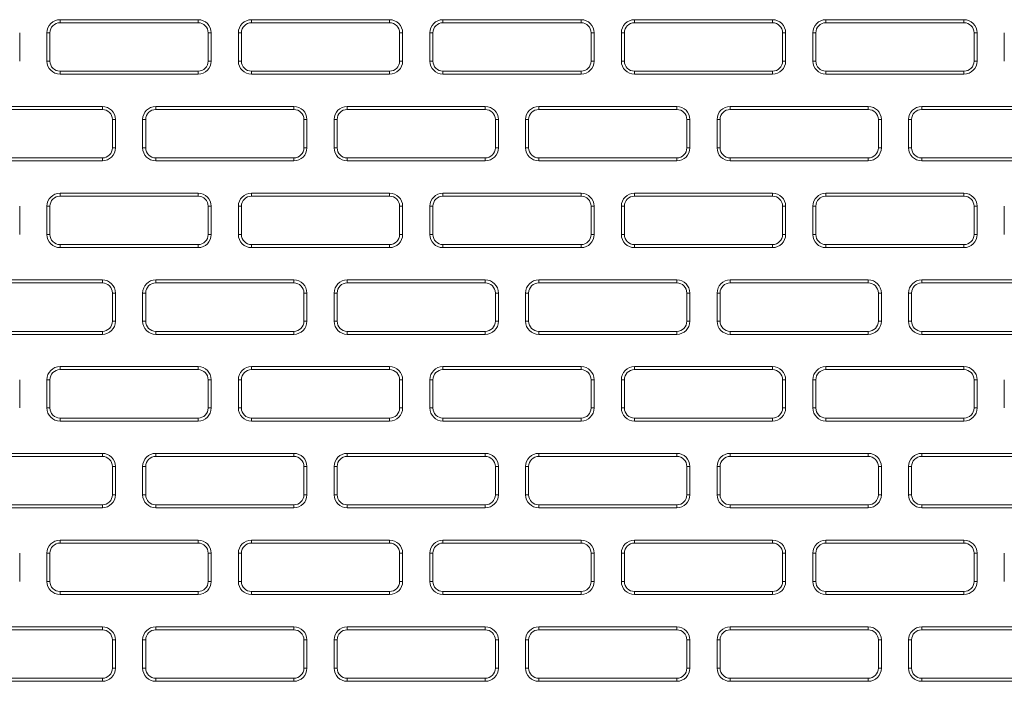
# Model space of a CAD drawing. Header units: millimetres. Extents: x 11 to 1665, y 44 to 957.
# Tile 25 of 69: x 249 to 297, y 838 to 871. Entities that reach past the tile are written whole.
import ezdxf

# ---------------------------------------------------------------- set-up
doc = ezdxf.new("R2010")
doc.units = ezdxf.units.MM
doc.header["$MEASUREMENT"] = 0
doc.layers.get('0').update_dxf_attribs({"lineweight": 25})

msp = doc.modelspace()

# ---------------------------------------------------------------- linework, layer by layer
at = {"color": 0, "linetype": 'Continuous', "lineweight": 0, "extrusion": (0, 1, -2.22045e-16)}
for p, q in [((257.461, 870.662), (250.611, 870.662)), ((250.611, 870.512), (250.611, 870.662)), ((257.461, 870.512), (250.611, 870.512)), ((257.461, 870.512), (257.461, 870.662)), ((266.961, 870.662), (260.111, 870.662)), ((260.111, 870.512), (260.111, 870.662)), ((266.961, 870.512), (260.111, 870.512)), ((266.961, 870.512), (266.961, 870.662)), ((276.461, 870.662), (269.611, 870.662)), ((269.611, 870.512), (269.611, 870.662)), ((276.461, 870.512), (269.611, 870.512)), ((276.461, 870.512), (276.461, 870.662)), ((285.961, 870.662), (279.111, 870.662)), ((279.111, 870.512), (279.111, 870.662)), ((285.961, 870.512), (279.111, 870.512)), ((285.961, 870.512), (285.961, 870.662)), ((295.461, 870.662), (288.611, 870.662)), ((288.611, 870.512), (288.611, 870.662)), ((295.461, 870.512), (288.611, 870.512)), ((295.461, 870.512), (295.461, 870.662)), ((248.611, 868.612), (248.611, 870.012)), ((249.961, 870.012), (249.961, 868.612)), ((250.111, 870.012), (249.961, 870.012)), ((250.111, 870.012), (250.111, 868.612)), ((257.961, 868.612), (257.961, 870.012)), ((257.961, 870.012), (258.111, 870.012)), ((258.111, 868.612), (258.111, 870.012)), ((259.461, 870.012), (259.461, 868.612)), ((259.611, 870.012), (259.461, 870.012)), ((259.611, 870.012), (259.611, 868.612)), ((267.461, 868.612), (267.461, 870.012)), ((267.461, 870.012), (267.611, 870.012)), ((267.611, 868.612), (267.611, 870.012)), ((268.961, 870.012), (268.961, 868.612)), ((269.111, 870.012), (268.961, 870.012)), ((269.111, 870.012), (269.111, 868.612)), ((276.961, 870.012), (277.111, 870.012)), ((276.961, 868.612), (276.961, 870.012)), ((277.111, 868.612), (277.111, 870.012)), ((278.461, 870.012), (278.461, 868.612)), ((278.611, 870.012), (278.461, 870.012)), ((278.611, 870.012), (278.611, 868.612)), ((286.461, 870.012), (286.611, 870.012)), ((286.461, 868.612), (286.461, 870.012)), ((286.611, 868.612), (286.611, 870.012)), ((287.961, 870.012), (287.961, 868.612)), ((288.111, 870.012), (287.961, 870.012)), ((288.111, 870.012), (288.111, 868.612)), ((295.961, 870.012), (296.111, 870.012)), ((295.961, 868.612), (295.961, 870.012)), ((296.111, 868.612), (296.111, 870.012)), ((297.461, 870.012), (297.461, 868.612)), ((250.111, 868.612), (249.961, 868.612)), ((257.961, 868.612), (258.111, 868.612)), ((259.611, 868.612), (259.461, 868.612)), ((267.461, 868.612), (267.611, 868.612)), ((269.111, 868.612), (268.961, 868.612)), ((276.961, 868.612), (277.111, 868.612)), ((278.611, 868.612), (278.461, 868.612)), ((286.461, 868.612), (286.611, 868.612)), ((288.111, 868.612), (287.961, 868.612)), ((295.961, 868.612), (296.111, 868.612)), ((250.611, 868.112), (257.461, 868.112)), ((250.611, 868.112), (250.611, 867.962)), ((257.461, 868.112), (257.461, 867.962)), ((260.111, 868.112), (266.961, 868.112)), ((260.111, 868.112), (260.111, 867.962)), ((266.961, 868.112), (266.961, 867.962)), ((269.611, 868.112), (276.461, 868.112)), ((269.611, 868.112), (269.611, 867.962)), ((276.461, 868.112), (276.461, 867.962)), ((279.111, 868.112), (285.961, 868.112)), ((279.111, 868.112), (279.111, 867.962)), ((285.961, 868.112), (285.961, 867.962)), ((288.611, 868.112), (295.461, 868.112)), ((288.611, 868.112), (288.611, 867.962)), ((295.461, 868.112), (295.461, 867.962)), ((250.611, 867.962), (257.461, 867.962)), ((260.111, 867.962), (266.961, 867.962)), ((269.611, 867.962), (276.461, 867.962)), ((279.111, 867.962), (285.961, 867.962)), ((288.611, 867.962), (295.461, 867.962)), ((252.711, 866.362), (245.861, 866.362)), ((252.711, 866.212), (245.861, 866.212)), ((252.711, 866.212), (252.711, 866.362)), ((262.211, 866.362), (255.361, 866.362)), ((255.361, 866.212), (255.361, 866.362)), ((262.211, 866.212), (255.361, 866.212)), ((262.211, 866.212), (262.211, 866.362)), ((271.711, 866.362), (264.861, 866.362)), ((264.861, 866.212), (264.861, 866.362)), ((271.711, 866.212), (264.861, 866.212)), ((271.711, 866.212), (271.711, 866.362)), ((281.211, 866.362), (274.361, 866.362)), ((274.361, 866.212), (274.361, 866.362)), ((281.211, 866.212), (274.361, 866.212)), ((281.211, 866.212), (281.211, 866.362)), ((290.711, 866.362), (283.861, 866.362)), ((283.861, 866.212), (283.861, 866.362)), ((290.711, 866.212), (283.861, 866.212)), ((290.711, 866.212), (290.711, 866.362)), ((300.211, 866.362), (293.361, 866.362)), ((293.361, 866.212), (293.361, 866.362)), ((300.211, 866.212), (293.361, 866.212)), ((253.211, 865.712), (253.361, 865.712)), ((253.211, 864.312), (253.211, 865.712)), ((253.361, 864.312), (253.361, 865.712)), ((254.711, 865.712), (254.711, 864.312)), ((254.861, 865.712), (254.711, 865.712)), ((254.861, 865.712), (254.861, 864.312)), ((262.711, 864.312), (262.711, 865.712)), ((262.711, 865.712), (262.861, 865.712)), ((262.861, 864.312), (262.861, 865.712)), ((264.211, 865.712), (264.211, 864.312)), ((264.361, 865.712), (264.211, 865.712)), ((264.361, 865.712), (264.361, 864.312)), ((272.211, 864.312), (272.211, 865.712)), ((272.211, 865.712), (272.361, 865.712)), ((272.361, 864.312), (272.361, 865.712)), ((273.711, 865.712), (273.711, 864.312)), ((273.861, 865.712), (273.711, 865.712)), ((273.861, 865.712), (273.861, 864.312)), ((281.711, 865.712), (281.861, 865.712)), ((281.711, 864.312), (281.711, 865.712)), ((281.861, 864.312), (281.861, 865.712)), ((283.211, 865.712), (283.211, 864.312)), ((283.361, 865.712), (283.211, 865.712)), ((283.361, 865.712), (283.361, 864.312)), ((291.211, 865.712), (291.361, 865.712)), ((291.211, 864.312), (291.211, 865.712)), ((291.361, 864.312), (291.361, 865.712)), ((292.711, 865.712), (292.711, 864.312)), ((292.861, 865.712), (292.711, 865.712)), ((292.861, 865.712), (292.861, 864.312)), ((253.211, 864.312), (253.361, 864.312)), ((254.861, 864.312), (254.711, 864.312)), ((262.711, 864.312), (262.861, 864.312)), ((264.361, 864.312), (264.211, 864.312)), ((272.211, 864.312), (272.361, 864.312)), ((273.861, 864.312), (273.711, 864.312)), ((281.711, 864.312), (281.861, 864.312)), ((283.361, 864.312), (283.211, 864.312)), ((291.211, 864.312), (291.361, 864.312)), ((292.861, 864.312), (292.711, 864.312)), ((245.861, 863.812), (252.711, 863.812)), ((252.711, 863.812), (252.711, 863.662)), ((255.361, 863.812), (262.211, 863.812)), ((255.361, 863.812), (255.361, 863.662)), ((262.211, 863.812), (262.211, 863.662)), ((264.861, 863.812), (271.711, 863.812)), ((264.861, 863.812), (264.861, 863.662)), ((271.711, 863.812), (271.711, 863.662)), ((274.361, 863.812), (281.211, 863.812)), ((274.361, 863.812), (274.361, 863.662)), ((281.211, 863.812), (281.211, 863.662)), ((283.861, 863.812), (290.711, 863.812)), ((283.861, 863.812), (283.861, 863.662)), ((290.711, 863.812), (290.711, 863.662)), ((293.361, 863.812), (300.211, 863.812)), ((293.361, 863.812), (293.361, 863.662)), ((245.861, 863.662), (252.711, 863.662)), ((255.361, 863.662), (262.211, 863.662)), ((264.861, 863.662), (271.711, 863.662)), ((274.361, 863.662), (281.211, 863.662)), ((283.861, 863.662), (290.711, 863.662)), ((293.361, 863.662), (300.211, 863.662)), ((257.461, 862.062), (250.611, 862.062)), ((250.611, 861.912), (250.611, 862.062)), ((257.461, 861.912), (250.611, 861.912)), ((257.461, 861.912), (257.461, 862.062)), ((266.961, 862.062), (260.111, 862.062)), ((260.111, 861.912), (260.111, 862.062)), ((266.961, 861.912), (260.111, 861.912)), ((266.961, 861.912), (266.961, 862.062)), ((276.461, 862.062), (269.611, 862.062)), ((269.611, 861.912), (269.611, 862.062)), ((276.461, 861.912), (269.611, 861.912)), ((276.461, 861.912), (276.461, 862.062)), ((285.961, 862.062), (279.111, 862.062)), ((279.111, 861.912), (279.111, 862.062)), ((285.961, 861.912), (279.111, 861.912)), ((285.961, 861.912), (285.961, 862.062)), ((295.461, 862.062), (288.611, 862.062)), ((288.611, 861.912), (288.611, 862.062)), ((295.461, 861.912), (288.611, 861.912)), ((295.461, 861.912), (295.461, 862.062)), ((248.611, 860.012), (248.611, 861.412)), ((249.961, 861.412), (249.961, 860.012)), ((250.111, 861.412), (249.961, 861.412)), ((250.111, 861.412), (250.111, 860.012)), ((257.961, 860.012), (257.961, 861.412)), ((257.961, 861.412), (258.111, 861.412)), ((258.111, 860.012), (258.111, 861.412)), ((259.461, 861.412), (259.461, 860.012)), ((259.611, 861.412), (259.461, 861.412)), ((259.611, 861.412), (259.611, 860.012)), ((267.461, 860.012), (267.461, 861.412)), ((267.461, 861.412), (267.611, 861.412)), ((267.611, 860.012), (267.611, 861.412)), ((268.961, 861.412), (268.961, 860.012)), ((269.111, 861.412), (268.961, 861.412)), ((269.111, 861.412), (269.111, 860.012)), ((276.961, 861.412), (277.111, 861.412)), ((276.961, 860.012), (276.961, 861.412)), ((277.111, 860.012), (277.111, 861.412)), ((278.461, 861.412), (278.461, 860.012)), ((278.611, 861.412), (278.461, 861.412)), ((278.611, 861.412), (278.611, 860.012)), ((286.461, 861.412), (286.611, 861.412)), ((286.461, 860.012), (286.461, 861.412)), ((286.611, 860.012), (286.611, 861.412)), ((287.961, 861.412), (287.961, 860.012)), ((288.111, 861.412), (287.961, 861.412)), ((288.111, 861.412), (288.111, 860.012)), ((295.961, 861.412), (296.111, 861.412)), ((295.961, 860.012), (295.961, 861.412)), ((296.111, 860.012), (296.111, 861.412)), ((297.461, 861.412), (297.461, 860.012)), ((250.111, 860.012), (249.961, 860.012)), ((257.961, 860.012), (258.111, 860.012)), ((259.611, 860.012), (259.461, 860.012)), ((267.461, 860.012), (267.611, 860.012)), ((269.111, 860.012), (268.961, 860.012)), ((276.961, 860.012), (277.111, 860.012)), ((278.611, 860.012), (278.461, 860.012)), ((286.461, 860.012), (286.611, 860.012)), ((288.111, 860.012), (287.961, 860.012)), ((295.961, 860.012), (296.111, 860.012)), ((250.611, 859.512), (257.461, 859.512)), ((250.611, 859.512), (250.611, 859.362)), ((250.611, 859.362), (257.461, 859.362)), ((257.461, 859.512), (257.461, 859.362)), ((260.111, 859.512), (266.961, 859.512)), ((260.111, 859.512), (260.111, 859.362)), ((260.111, 859.362), (266.961, 859.362)), ((266.961, 859.512), (266.961, 859.362)), ((269.611, 859.512), (276.461, 859.512)), ((269.611, 859.512), (269.611, 859.362)), ((269.611, 859.362), (276.461, 859.362)), ((276.461, 859.512), (276.461, 859.362)), ((279.111, 859.512), (285.961, 859.512)), ((279.111, 859.512), (279.111, 859.362)), ((279.111, 859.362), (285.961, 859.362)), ((285.961, 859.512), (285.961, 859.362)), ((288.611, 859.512), (295.461, 859.512)), ((288.611, 859.512), (288.611, 859.362)), ((288.611, 859.362), (295.461, 859.362)), ((295.461, 859.512), (295.461, 859.362)), ((252.711, 857.762), (245.861, 857.762)), ((252.711, 857.612), (245.861, 857.612)), ((252.711, 857.612), (252.711, 857.762)), ((262.211, 857.762), (255.361, 857.762)), ((255.361, 857.612), (255.361, 857.762)), ((262.211, 857.612), (255.361, 857.612)), ((262.211, 857.612), (262.211, 857.762)), ((271.711, 857.762), (264.861, 857.762)), ((264.861, 857.612), (264.861, 857.762)), ((271.711, 857.612), (264.861, 857.612)), ((271.711, 857.612), (271.711, 857.762)), ((281.211, 857.762), (274.361, 857.762)), ((274.361, 857.612), (274.361, 857.762)), ((281.211, 857.612), (274.361, 857.612)), ((281.211, 857.612), (281.211, 857.762)), ((290.711, 857.762), (283.861, 857.762)), ((283.861, 857.612), (283.861, 857.762)), ((290.711, 857.612), (283.861, 857.612)), ((290.711, 857.612), (290.711, 857.762)), ((300.211, 857.762), (293.361, 857.762)), ((293.361, 857.612), (293.361, 857.762)), ((300.211, 857.612), (293.361, 857.612)), ((253.211, 857.112), (253.361, 857.112)), ((253.211, 855.712), (253.211, 857.112)), ((253.361, 855.712), (253.361, 857.112)), ((254.711, 857.112), (254.711, 855.712)), ((254.861, 857.112), (254.711, 857.112)), ((254.861, 857.112), (254.861, 855.712)), ((262.711, 855.712), (262.711, 857.112)), ((262.711, 857.112), (262.861, 857.112)), ((262.861, 855.712), (262.861, 857.112)), ((264.211, 857.112), (264.211, 855.712)), ((264.361, 857.112), (264.211, 857.112)), ((264.361, 857.112), (264.361, 855.712)), ((272.211, 855.712), (272.211, 857.112)), ((272.211, 857.112), (272.361, 857.112)), ((272.361, 855.712), (272.361, 857.112)), ((273.711, 857.112), (273.711, 855.712)), ((273.861, 857.112), (273.711, 857.112)), ((273.861, 857.112), (273.861, 855.712)), ((281.711, 857.112), (281.861, 857.112)), ((281.711, 855.712), (281.711, 857.112)), ((281.861, 855.712), (281.861, 857.112)), ((283.211, 857.112), (283.211, 855.712)), ((283.361, 857.112), (283.211, 857.112)), ((283.361, 857.112), (283.361, 855.712)), ((291.211, 857.112), (291.361, 857.112)), ((291.211, 855.712), (291.211, 857.112)), ((291.361, 855.712), (291.361, 857.112)), ((292.711, 857.112), (292.711, 855.712)), ((292.861, 857.112), (292.711, 857.112)), ((292.861, 857.112), (292.861, 855.712)), ((253.211, 855.712), (253.361, 855.712)), ((254.861, 855.712), (254.711, 855.712)), ((262.711, 855.712), (262.861, 855.712)), ((264.361, 855.712), (264.211, 855.712)), ((272.211, 855.712), (272.361, 855.712)), ((273.861, 855.712), (273.711, 855.712)), ((281.711, 855.712), (281.861, 855.712)), ((283.361, 855.712), (283.211, 855.712)), ((291.211, 855.712), (291.361, 855.712)), ((292.861, 855.712), (292.711, 855.712)), ((245.861, 855.212), (252.711, 855.212)), ((245.861, 855.062), (252.711, 855.062)), ((252.711, 855.212), (252.711, 855.062)), ((255.361, 855.212), (262.211, 855.212)), ((255.361, 855.212), (255.361, 855.062)), ((255.361, 855.062), (262.211, 855.062)), ((262.211, 855.212), (262.211, 855.062)), ((264.861, 855.212), (271.711, 855.212)), ((264.861, 855.212), (264.861, 855.062)), ((264.861, 855.062), (271.711, 855.062)), ((271.711, 855.212), (271.711, 855.062)), ((274.361, 855.212), (281.211, 855.212)), ((274.361, 855.212), (274.361, 855.062)), ((274.361, 855.062), (281.211, 855.062)), ((281.211, 855.212), (281.211, 855.062)), ((283.861, 855.212), (290.711, 855.212)), ((283.861, 855.212), (283.861, 855.062)), ((283.861, 855.062), (290.711, 855.062)), ((290.711, 855.212), (290.711, 855.062)), ((293.361, 855.212), (300.211, 855.212)), ((293.361, 855.212), (293.361, 855.062)), ((293.361, 855.062), (300.211, 855.062)), ((257.461, 853.462), (250.611, 853.462)), ((250.611, 853.312), (250.611, 853.462)), ((257.461, 853.312), (257.461, 853.462)), ((266.961, 853.462), (260.111, 853.462)), ((260.111, 853.312), (260.111, 853.462)), ((266.961, 853.312), (266.961, 853.462)), ((276.461, 853.462), (269.611, 853.462)), ((269.611, 853.312), (269.611, 853.462)), ((276.461, 853.312), (276.461, 853.462)), ((285.961, 853.462), (279.111, 853.462)), ((279.111, 853.312), (279.111, 853.462)), ((285.961, 853.312), (285.961, 853.462)), ((295.461, 853.462), (288.611, 853.462)), ((288.611, 853.312), (288.611, 853.462)), ((295.461, 853.312), (295.461, 853.462)), ((257.461, 853.312), (250.611, 853.312)), ((266.961, 853.312), (260.111, 853.312)), ((276.461, 853.312), (269.611, 853.312)), ((285.961, 853.312), (279.111, 853.312)), ((295.461, 853.312), (288.611, 853.312)), ((248.611, 851.412), (248.611, 852.812)), ((249.961, 852.812), (249.961, 851.412)), ((250.111, 852.812), (249.961, 852.812)), ((250.111, 852.812), (250.111, 851.412)), ((257.961, 851.412), (257.961, 852.812)), ((257.961, 852.812), (258.111, 852.812)), ((258.111, 851.412), (258.111, 852.812)), ((259.461, 852.812), (259.461, 851.412)), ((259.611, 852.812), (259.461, 852.812)), ((259.611, 852.812), (259.611, 851.412)), ((267.461, 851.412), (267.461, 852.812)), ((267.461, 852.812), (267.611, 852.812)), ((267.611, 851.412), (267.611, 852.812)), ((268.961, 852.812), (268.961, 851.412)), ((269.111, 852.812), (268.961, 852.812)), ((269.111, 852.812), (269.111, 851.412)), ((276.961, 852.812), (277.111, 852.812)), ((276.961, 851.412), (276.961, 852.812)), ((277.111, 851.412), (277.111, 852.812)), ((278.461, 852.812), (278.461, 851.412)), ((278.611, 852.812), (278.461, 852.812)), ((278.611, 852.812), (278.611, 851.412)), ((286.461, 852.812), (286.611, 852.812)), ((286.461, 851.412), (286.461, 852.812)), ((286.611, 851.412), (286.611, 852.812)), ((287.961, 852.812), (287.961, 851.412)), ((288.111, 852.812), (287.961, 852.812)), ((288.111, 852.812), (288.111, 851.412)), ((295.961, 852.812), (296.111, 852.812)), ((295.961, 851.412), (295.961, 852.812)), ((296.111, 851.412), (296.111, 852.812)), ((297.461, 852.812), (297.461, 851.412)), ((250.111, 851.412), (249.961, 851.412)), ((257.961, 851.412), (258.111, 851.412)), ((259.611, 851.412), (259.461, 851.412)), ((267.461, 851.412), (267.611, 851.412)), ((269.111, 851.412), (268.961, 851.412)), ((276.961, 851.412), (277.111, 851.412)), ((278.611, 851.412), (278.461, 851.412)), ((286.461, 851.412), (286.611, 851.412)), ((288.111, 851.412), (287.961, 851.412)), ((295.961, 851.412), (296.111, 851.412)), ((250.611, 850.912), (257.461, 850.912)), ((250.611, 850.912), (250.611, 850.762)), ((250.611, 850.762), (257.461, 850.762)), ((257.461, 850.912), (257.461, 850.762)), ((260.111, 850.912), (266.961, 850.912)), ((260.111, 850.912), (260.111, 850.762)), ((260.111, 850.762), (266.961, 850.762)), ((266.961, 850.912), (266.961, 850.762)), ((269.611, 850.912), (276.461, 850.912)), ((269.611, 850.912), (269.611, 850.762)), ((269.611, 850.762), (276.461, 850.762)), ((276.461, 850.912), (276.461, 850.762)), ((279.111, 850.912), (285.961, 850.912)), ((279.111, 850.912), (279.111, 850.762)), ((279.111, 850.762), (285.961, 850.762)), ((285.961, 850.912), (285.961, 850.762)), ((288.611, 850.912), (295.461, 850.912)), ((288.611, 850.912), (288.611, 850.762)), ((288.611, 850.762), (295.461, 850.762)), ((295.461, 850.912), (295.461, 850.762)), ((252.711, 849.162), (245.861, 849.162)), ((252.711, 849.012), (252.711, 849.162)), ((262.211, 849.162), (255.361, 849.162)), ((255.361, 849.012), (255.361, 849.162)), ((262.211, 849.012), (262.211, 849.162)), ((271.711, 849.162), (264.861, 849.162)), ((264.861, 849.012), (264.861, 849.162)), ((271.711, 849.012), (271.711, 849.162)), ((281.211, 849.162), (274.361, 849.162)), ((274.361, 849.012), (274.361, 849.162)), ((281.211, 849.012), (281.211, 849.162)), ((290.711, 849.162), (283.861, 849.162)), ((283.861, 849.012), (283.861, 849.162)), ((290.711, 849.012), (290.711, 849.162)), ((300.211, 849.162), (293.361, 849.162)), ((293.361, 849.012), (293.361, 849.162)), ((252.711, 849.012), (245.861, 849.012)), ((262.211, 849.012), (255.361, 849.012)), ((271.711, 849.012), (264.861, 849.012)), ((281.211, 849.012), (274.361, 849.012)), ((290.711, 849.012), (283.861, 849.012)), ((300.211, 849.012), (293.361, 849.012)), ((253.211, 848.512), (253.361, 848.512)), ((253.211, 847.112), (253.211, 848.512)), ((253.361, 847.112), (253.361, 848.512)), ((254.711, 848.512), (254.711, 847.112)), ((254.861, 848.512), (254.711, 848.512)), ((254.861, 848.512), (254.861, 847.112)), ((262.711, 847.112), (262.711, 848.512)), ((262.711, 848.512), (262.861, 848.512)), ((262.861, 847.112), (262.861, 848.512)), ((264.211, 848.512), (264.211, 847.112)), ((264.361, 848.512), (264.211, 848.512)), ((264.361, 848.512), (264.361, 847.112)), ((272.211, 847.112), (272.211, 848.512)), ((272.211, 848.512), (272.361, 848.512)), ((272.361, 847.112), (272.361, 848.512)), ((273.711, 848.512), (273.711, 847.112)), ((273.861, 848.512), (273.711, 848.512)), ((273.861, 848.512), (273.861, 847.112)), ((281.711, 848.512), (281.861, 848.512)), ((281.711, 847.112), (281.711, 848.512)), ((281.861, 847.112), (281.861, 848.512)), ((283.211, 848.512), (283.211, 847.112)), ((283.361, 848.512), (283.211, 848.512)), ((283.361, 848.512), (283.361, 847.112)), ((291.211, 848.512), (291.361, 848.512)), ((291.211, 847.112), (291.211, 848.512)), ((291.361, 847.112), (291.361, 848.512)), ((292.711, 848.512), (292.711, 847.112)), ((292.861, 848.512), (292.711, 848.512)), ((292.861, 848.512), (292.861, 847.112)), ((253.211, 847.112), (253.361, 847.112)), ((254.861, 847.112), (254.711, 847.112)), ((262.711, 847.112), (262.861, 847.112)), ((264.361, 847.112), (264.211, 847.112)), ((272.211, 847.112), (272.361, 847.112)), ((273.861, 847.112), (273.711, 847.112)), ((281.711, 847.112), (281.861, 847.112)), ((283.361, 847.112), (283.211, 847.112)), ((291.211, 847.112), (291.361, 847.112)), ((292.861, 847.112), (292.711, 847.112)), ((245.861, 846.612), (252.711, 846.612)), ((252.711, 846.612), (252.711, 846.462)), ((255.361, 846.612), (262.211, 846.612)), ((255.361, 846.612), (255.361, 846.462)), ((262.211, 846.612), (262.211, 846.462)), ((264.861, 846.612), (271.711, 846.612)), ((264.861, 846.612), (264.861, 846.462)), ((271.711, 846.612), (271.711, 846.462)), ((274.361, 846.612), (281.211, 846.612)), ((274.361, 846.612), (274.361, 846.462)), ((281.211, 846.612), (281.211, 846.462)), ((283.861, 846.612), (290.711, 846.612)), ((283.861, 846.612), (283.861, 846.462)), ((290.711, 846.612), (290.711, 846.462)), ((293.361, 846.612), (300.211, 846.612)), ((293.361, 846.612), (293.361, 846.462)), ((245.861, 846.462), (252.711, 846.462)), ((255.361, 846.462), (262.211, 846.462)), ((264.861, 846.462), (271.711, 846.462)), ((274.361, 846.462), (281.211, 846.462)), ((283.861, 846.462), (290.711, 846.462)), ((293.361, 846.462), (300.211, 846.462)), ((257.461, 844.862), (250.611, 844.862)), ((250.611, 844.712), (250.611, 844.862)), ((257.461, 844.712), (250.611, 844.712)), ((257.461, 844.712), (257.461, 844.862)), ((266.961, 844.862), (260.111, 844.862)), ((260.111, 844.712), (260.111, 844.862)), ((266.961, 844.712), (260.111, 844.712)), ((266.961, 844.712), (266.961, 844.862)), ((276.461, 844.862), (269.611, 844.862)), ((269.611, 844.712), (269.611, 844.862)), ((276.461, 844.712), (269.611, 844.712)), ((276.461, 844.712), (276.461, 844.862)), ((285.961, 844.862), (279.111, 844.862)), ((279.111, 844.712), (279.111, 844.862)), ((285.961, 844.712), (279.111, 844.712)), ((285.961, 844.712), (285.961, 844.862)), ((295.461, 844.862), (288.611, 844.862)), ((288.611, 844.712), (288.611, 844.862)), ((295.461, 844.712), (288.611, 844.712)), ((295.461, 844.712), (295.461, 844.862)), ((248.611, 842.812), (248.611, 844.212)), ((249.961, 844.212), (249.961, 842.812)), ((250.111, 844.212), (249.961, 844.212)), ((250.111, 844.212), (250.111, 842.812)), ((257.961, 842.812), (257.961, 844.212)), ((257.961, 844.212), (258.111, 844.212)), ((258.111, 842.812), (258.111, 844.212)), ((259.461, 844.212), (259.461, 842.812)), ((259.611, 844.212), (259.461, 844.212)), ((259.611, 844.212), (259.611, 842.812)), ((267.461, 842.812), (267.461, 844.212)), ((267.461, 844.212), (267.611, 844.212)), ((267.611, 842.812), (267.611, 844.212)), ((268.961, 844.212), (268.961, 842.812)), ((269.111, 844.212), (268.961, 844.212)), ((269.111, 844.212), (269.111, 842.812)), ((276.961, 844.212), (277.111, 844.212)), ((276.961, 842.812), (276.961, 844.212)), ((277.111, 842.812), (277.111, 844.212)), ((278.461, 844.212), (278.461, 842.812)), ((278.611, 844.212), (278.461, 844.212)), ((278.611, 844.212), (278.611, 842.812)), ((286.461, 844.212), (286.611, 844.212)), ((286.461, 842.812), (286.461, 844.212)), ((286.611, 842.812), (286.611, 844.212)), ((287.961, 844.212), (287.961, 842.812)), ((288.111, 844.212), (287.961, 844.212)), ((288.111, 844.212), (288.111, 842.812)), ((295.961, 844.212), (296.111, 844.212)), ((295.961, 842.812), (295.961, 844.212)), ((296.111, 842.812), (296.111, 844.212)), ((297.461, 844.212), (297.461, 842.812)), ((250.111, 842.812), (249.961, 842.812)), ((257.961, 842.812), (258.111, 842.812)), ((259.611, 842.812), (259.461, 842.812)), ((267.461, 842.812), (267.611, 842.812)), ((269.111, 842.812), (268.961, 842.812)), ((276.961, 842.812), (277.111, 842.812)), ((278.611, 842.812), (278.461, 842.812)), ((286.461, 842.812), (286.611, 842.812)), ((288.111, 842.812), (287.961, 842.812)), ((295.961, 842.812), (296.111, 842.812)), ((250.611, 842.312), (257.461, 842.312)), ((250.611, 842.312), (250.611, 842.162)), ((257.461, 842.312), (257.461, 842.162)), ((260.111, 842.312), (266.961, 842.312)), ((260.111, 842.312), (260.111, 842.162)), ((266.961, 842.312), (266.961, 842.162)), ((269.611, 842.312), (276.461, 842.312)), ((269.611, 842.312), (269.611, 842.162)), ((276.461, 842.312), (276.461, 842.162)), ((279.111, 842.312), (285.961, 842.312)), ((279.111, 842.312), (279.111, 842.162)), ((285.961, 842.312), (285.961, 842.162)), ((288.611, 842.312), (295.461, 842.312)), ((288.611, 842.312), (288.611, 842.162)), ((295.461, 842.312), (295.461, 842.162)), ((250.611, 842.162), (257.461, 842.162)), ((260.111, 842.162), (266.961, 842.162)), ((269.611, 842.162), (276.461, 842.162)), ((279.111, 842.162), (285.961, 842.162)), ((288.611, 842.162), (295.461, 842.162)), ((252.711, 840.562), (245.861, 840.562)), ((252.711, 840.412), (245.861, 840.412)), ((252.711, 840.412), (252.711, 840.562)), ((262.211, 840.562), (255.361, 840.562)), ((255.361, 840.412), (255.361, 840.562)), ((262.211, 840.412), (255.361, 840.412)), ((262.211, 840.412), (262.211, 840.562)), ((271.711, 840.562), (264.861, 840.562)), ((264.861, 840.412), (264.861, 840.562)), ((271.711, 840.412), (264.861, 840.412)), ((271.711, 840.412), (271.711, 840.562)), ((281.211, 840.562), (274.361, 840.562)), ((274.361, 840.412), (274.361, 840.562)), ((281.211, 840.412), (274.361, 840.412)), ((281.211, 840.412), (281.211, 840.562)), ((290.711, 840.562), (283.861, 840.562)), ((283.861, 840.412), (283.861, 840.562)), ((290.711, 840.412), (283.861, 840.412)), ((290.711, 840.412), (290.711, 840.562)), ((300.211, 840.562), (293.361, 840.562)), ((293.361, 840.412), (293.361, 840.562)), ((300.211, 840.412), (293.361, 840.412)), ((253.211, 839.912), (253.361, 839.912)), ((253.211, 838.512), (253.211, 839.912)), ((253.361, 838.512), (253.361, 839.912)), ((254.711, 839.912), (254.711, 838.512)), ((254.861, 839.912), (254.711, 839.912)), ((254.861, 839.912), (254.861, 838.512)), ((262.711, 838.512), (262.711, 839.912)), ((262.711, 839.912), (262.861, 839.912)), ((262.861, 838.512), (262.861, 839.912)), ((264.211, 839.912), (264.211, 838.512)), ((264.361, 839.912), (264.211, 839.912)), ((264.361, 839.912), (264.361, 838.512)), ((272.211, 838.512), (272.211, 839.912)), ((272.211, 839.912), (272.361, 839.912)), ((272.361, 838.512), (272.361, 839.912)), ((273.711, 839.912), (273.711, 838.512)), ((273.861, 839.912), (273.711, 839.912)), ((273.861, 839.912), (273.861, 838.512)), ((281.711, 839.912), (281.861, 839.912)), ((281.711, 838.512), (281.711, 839.912)), ((281.861, 838.512), (281.861, 839.912)), ((283.211, 839.912), (283.211, 838.512)), ((283.361, 839.912), (283.211, 839.912)), ((283.361, 839.912), (283.361, 838.512)), ((291.211, 839.912), (291.361, 839.912)), ((291.211, 838.512), (291.211, 839.912)), ((291.361, 838.512), (291.361, 839.912)), ((292.711, 839.912), (292.711, 838.512)), ((292.861, 839.912), (292.711, 839.912)), ((292.861, 839.912), (292.861, 838.512)), ((253.211, 838.512), (253.361, 838.512)), ((254.861, 838.512), (254.711, 838.512)), ((262.711, 838.512), (262.861, 838.512)), ((264.361, 838.512), (264.211, 838.512)), ((272.211, 838.512), (272.361, 838.512)), ((273.861, 838.512), (273.711, 838.512)), ((281.711, 838.512), (281.861, 838.512)), ((283.361, 838.512), (283.211, 838.512)), ((291.211, 838.512), (291.361, 838.512)), ((292.861, 838.512), (292.711, 838.512)), ((245.861, 838.012), (252.711, 838.012)), ((245.861, 837.862), (252.711, 837.862)), ((252.711, 838.012), (252.711, 837.862)), ((255.361, 838.012), (262.211, 838.012)), ((255.361, 838.012), (255.361, 837.862)), ((255.361, 837.862), (262.211, 837.862)), ((262.211, 838.012), (262.211, 837.862)), ((264.861, 838.012), (271.711, 838.012)), ((264.861, 838.012), (264.861, 837.862)), ((264.861, 837.862), (271.711, 837.862)), ((271.711, 838.012), (271.711, 837.862)), ((274.361, 838.012), (281.211, 838.012)), ((274.361, 838.012), (274.361, 837.862)), ((274.361, 837.862), (281.211, 837.862)), ((281.211, 838.012), (281.211, 837.862)), ((283.861, 838.012), (290.711, 838.012)), ((283.861, 838.012), (283.861, 837.862)), ((283.861, 837.862), (290.711, 837.862)), ((290.711, 838.012), (290.711, 837.862)), ((293.361, 838.012), (300.211, 838.012)), ((293.361, 838.012), (293.361, 837.862)), ((293.361, 837.862), (300.211, 837.862))]:
    msp.add_line(p, q, dxfattribs=at)
at = {"color": 0, "linetype": 'Continuous', "lineweight": 0}
for centre, radius, start, end in [((250.611, 870.012), 0.65, 90, 180), ((250.611, 870.012), 0.5, 90, 180), ((257.461, 870.012), 0.65, 0, 90), ((257.461, 870.012), 0.5, 0, 90), ((260.111, 870.012), 0.65, 90, 180), ((260.111, 870.012), 0.5, 90, 180), ((266.961, 870.012), 0.65, 0, 90), ((266.961, 870.012), 0.5, 0, 90), ((269.611, 870.012), 0.65, 90, 180), ((269.611, 870.012), 0.5, 90, 180), ((276.461, 870.012), 0.65, 0, 90), ((276.461, 870.012), 0.5, 0, 90), ((279.111, 870.012), 0.65, 90, 180), ((279.111, 870.012), 0.5, 90, 180), ((285.961, 870.012), 0.65, 0, 90), ((285.961, 870.012), 0.5, 0, 90), ((288.611, 870.012), 0.65, 90, 180), ((288.611, 870.012), 0.5, 90, 180), ((295.461, 870.012), 0.65, 0, 90), ((295.461, 870.012), 0.5, 0, 90), ((250.611, 868.612), 0.65, 180, 270), ((250.611, 868.612), 0.5, 180, 270), ((257.461, 868.612), 0.65, 270, 0), ((257.461, 868.612), 0.5, 270, 0), ((260.111, 868.612), 0.65, 180, 270), ((260.111, 868.612), 0.5, 180, 270), ((266.961, 868.612), 0.65, 270, 0), ((266.961, 868.612), 0.5, 270, 0), ((269.611, 868.612), 0.65, 180, 270), ((269.611, 868.612), 0.5, 180, 270), ((276.461, 868.612), 0.65, 270, 0), ((276.461, 868.612), 0.5, 270, 0), ((279.111, 868.612), 0.65, 180, 270), ((279.111, 868.612), 0.5, 180, 270), ((285.961, 868.612), 0.65, 270, 0), ((285.961, 868.612), 0.5, 270, 0), ((288.611, 868.612), 0.65, 180, 270), ((288.611, 868.612), 0.5, 180, 270), ((295.461, 868.612), 0.65, 270, 0), ((295.461, 868.612), 0.5, 270, 0), ((252.711, 865.712), 0.65, 0, 90), ((252.711, 865.712), 0.5, 0, 90), ((255.361, 865.712), 0.65, 90, 180), ((255.361, 865.712), 0.5, 90, 180), ((262.211, 865.712), 0.65, 0, 90), ((262.211, 865.712), 0.5, 0, 90), ((264.861, 865.712), 0.65, 90, 180), ((264.861, 865.712), 0.5, 90, 180), ((271.711, 865.712), 0.65, 0, 90), ((271.711, 865.712), 0.5, 0, 90), ((274.361, 865.712), 0.65, 90, 180), ((274.361, 865.712), 0.5, 90, 180), ((281.211, 865.712), 0.65, 0, 90), ((281.211, 865.712), 0.5, 0, 90), ((283.861, 865.712), 0.65, 90, 180), ((283.861, 865.712), 0.5, 90, 180), ((290.711, 865.712), 0.65, 0, 90), ((290.711, 865.712), 0.5, 0, 90), ((293.361, 865.712), 0.65, 90, 180), ((293.361, 865.712), 0.5, 90, 180), ((252.711, 864.312), 0.65, 270, 0), ((252.711, 864.312), 0.5, 270, 0), ((255.361, 864.312), 0.65, 180, 270), ((255.361, 864.312), 0.5, 180, 270), ((262.211, 864.312), 0.65, 270, 0), ((262.211, 864.312), 0.5, 270, 0), ((264.861, 864.312), 0.65, 180, 270), ((264.861, 864.312), 0.5, 180, 270), ((271.711, 864.312), 0.65, 270, 0), ((271.711, 864.312), 0.5, 270, 0), ((274.361, 864.312), 0.65, 180, 270), ((274.361, 864.312), 0.5, 180, 270), ((281.211, 864.312), 0.65, 270, 0), ((281.211, 864.312), 0.5, 270, 0), ((283.861, 864.312), 0.65, 180, 270), ((283.861, 864.312), 0.5, 180, 270), ((290.711, 864.312), 0.65, 270, 0), ((290.711, 864.312), 0.5, 270, 0), ((293.361, 864.312), 0.65, 180, 270), ((293.361, 864.312), 0.5, 180, 270), ((250.611, 861.412), 0.65, 90, 180), ((250.611, 861.412), 0.5, 90, 180), ((257.461, 861.412), 0.65, 0, 90), ((257.461, 861.412), 0.5, 0, 90), ((260.111, 861.412), 0.65, 90, 180), ((260.111, 861.412), 0.5, 90, 180), ((266.961, 861.412), 0.65, 0, 90), ((266.961, 861.412), 0.5, 0, 90), ((269.611, 861.412), 0.65, 90, 180), ((269.611, 861.412), 0.5, 90, 180), ((276.461, 861.412), 0.65, 0, 90), ((276.461, 861.412), 0.5, 0, 90), ((279.111, 861.412), 0.65, 90, 180), ((279.111, 861.412), 0.5, 90, 180), ((285.961, 861.412), 0.65, 0, 90), ((285.961, 861.412), 0.5, 0, 90), ((288.611, 861.412), 0.65, 90, 180), ((288.611, 861.412), 0.5, 90, 180), ((295.461, 861.412), 0.65, 0, 90), ((295.461, 861.412), 0.5, 0, 90), ((250.611, 860.012), 0.65, 180, 270), ((250.611, 860.012), 0.5, 180, 270), ((257.461, 860.012), 0.65, 270, 0), ((257.461, 860.012), 0.5, 270, 0), ((260.111, 860.012), 0.65, 180, 270), ((260.111, 860.012), 0.5, 180, 270), ((266.961, 860.012), 0.65, 270, 0), ((266.961, 860.012), 0.5, 270, 0), ((269.611, 860.012), 0.65, 180, 270), ((269.611, 860.012), 0.5, 180, 270), ((276.461, 860.012), 0.65, 270, 0), ((276.461, 860.012), 0.5, 270, 0), ((279.111, 860.012), 0.65, 180, 270), ((279.111, 860.012), 0.5, 180, 270), ((285.961, 860.012), 0.65, 270, 0), ((285.961, 860.012), 0.5, 270, 0), ((288.611, 860.012), 0.65, 180, 270), ((288.611, 860.012), 0.5, 180, 270), ((295.461, 860.012), 0.65, 270, 0), ((295.461, 860.012), 0.5, 270, 0), ((252.711, 857.112), 0.65, 0, 90), ((252.711, 857.112), 0.5, 0, 90), ((255.361, 857.112), 0.65, 90, 180), ((255.361, 857.112), 0.5, 90, 180), ((262.211, 857.112), 0.65, 0, 90), ((262.211, 857.112), 0.5, 0, 90), ((264.861, 857.112), 0.65, 90, 180), ((264.861, 857.112), 0.5, 90, 180), ((271.711, 857.112), 0.65, 0, 90), ((271.711, 857.112), 0.5, 0, 90), ((274.361, 857.112), 0.65, 90, 180), ((274.361, 857.112), 0.5, 90, 180), ((281.211, 857.112), 0.65, 0, 90), ((281.211, 857.112), 0.5, 0, 90), ((283.861, 857.112), 0.65, 90, 180), ((283.861, 857.112), 0.5, 90, 180), ((290.711, 857.112), 0.65, 0, 90), ((290.711, 857.112), 0.5, 0, 90), ((293.361, 857.112), 0.65, 90, 180), ((293.361, 857.112), 0.5, 90, 180), ((252.711, 855.712), 0.65, 270, 0), ((252.711, 855.712), 0.5, 270, 0), ((255.361, 855.712), 0.65, 180, 270), ((255.361, 855.712), 0.5, 180, 270), ((262.211, 855.712), 0.65, 270, 0), ((262.211, 855.712), 0.5, 270, 0), ((264.861, 855.712), 0.65, 180, 270), ((264.861, 855.712), 0.5, 180, 270), ((271.711, 855.712), 0.65, 270, 0), ((271.711, 855.712), 0.5, 270, 0), ((274.361, 855.712), 0.65, 180, 270), ((274.361, 855.712), 0.5, 180, 270), ((281.211, 855.712), 0.65, 270, 0), ((281.211, 855.712), 0.5, 270, 0), ((283.861, 855.712), 0.65, 180, 270), ((283.861, 855.712), 0.5, 180, 270), ((290.711, 855.712), 0.65, 270, 0), ((290.711, 855.712), 0.5, 270, 0), ((293.361, 855.712), 0.65, 180, 270), ((293.361, 855.712), 0.5, 180, 270), ((250.611, 852.812), 0.65, 90, 180), ((257.461, 852.812), 0.65, 0, 90), ((260.111, 852.812), 0.65, 90, 180), ((266.961, 852.812), 0.65, 0, 90), ((269.611, 852.812), 0.65, 90, 180), ((276.461, 852.812), 0.65, 0, 90), ((279.111, 852.812), 0.65, 90, 180), ((285.961, 852.812), 0.65, 0, 90), ((288.611, 852.812), 0.65, 90, 180), ((295.461, 852.812), 0.65, 0, 90), ((250.611, 852.812), 0.5, 90, 180), ((257.461, 852.812), 0.5, 0, 90), ((260.111, 852.812), 0.5, 90, 180), ((266.961, 852.812), 0.5, 0, 90), ((269.611, 852.812), 0.5, 90, 180), ((276.461, 852.812), 0.5, 0, 90), ((279.111, 852.812), 0.5, 90, 180), ((285.961, 852.812), 0.5, 0, 90), ((288.611, 852.812), 0.5, 90, 180), ((295.461, 852.812), 0.5, 0, 90), ((250.611, 851.412), 0.65, 180, 270), ((250.611, 851.412), 0.5, 180, 270), ((257.461, 851.412), 0.65, 270, 0), ((257.461, 851.412), 0.5, 270, 0), ((260.111, 851.412), 0.65, 180, 270), ((260.111, 851.412), 0.5, 180, 270), ((266.961, 851.412), 0.65, 270, 0), ((266.961, 851.412), 0.5, 270, 0), ((269.611, 851.412), 0.65, 180, 270), ((269.611, 851.412), 0.5, 180, 270), ((276.461, 851.412), 0.65, 270, 0), ((276.461, 851.412), 0.5, 270, 0), ((279.111, 851.412), 0.65, 180, 270), ((279.111, 851.412), 0.5, 180, 270), ((285.961, 851.412), 0.65, 270, 0), ((285.961, 851.412), 0.5, 270, 0), ((288.611, 851.412), 0.65, 180, 270), ((288.611, 851.412), 0.5, 180, 270), ((295.461, 851.412), 0.65, 270, 0), ((295.461, 851.412), 0.5, 270, 0), ((252.711, 848.512), 0.65, 0, 90), ((255.361, 848.512), 0.65, 90, 180), ((262.211, 848.512), 0.65, 0, 90), ((264.861, 848.512), 0.65, 90, 180), ((271.711, 848.512), 0.65, 0, 90), ((274.361, 848.512), 0.65, 90, 180), ((281.211, 848.512), 0.65, 0, 90), ((283.861, 848.512), 0.65, 90, 180), ((290.711, 848.512), 0.65, 0, 90), ((293.361, 848.512), 0.65, 90, 180), ((252.711, 848.512), 0.5, 0, 90), ((255.361, 848.512), 0.5, 90, 180), ((262.211, 848.512), 0.5, 0, 90), ((264.861, 848.512), 0.5, 90, 180), ((271.711, 848.512), 0.5, 0, 90), ((274.361, 848.512), 0.5, 90, 180), ((281.211, 848.512), 0.5, 0, 90), ((283.861, 848.512), 0.5, 90, 180), ((290.711, 848.512), 0.5, 0, 90), ((293.361, 848.512), 0.5, 90, 180), ((252.711, 847.112), 0.65, 270, 0), ((252.711, 847.112), 0.5, 270, 0), ((255.361, 847.112), 0.65, 180, 270), ((255.361, 847.112), 0.5, 180, 270), ((262.211, 847.112), 0.65, 270, 0), ((262.211, 847.112), 0.5, 270, 0), ((264.861, 847.112), 0.65, 180, 270), ((264.861, 847.112), 0.5, 180, 270), ((271.711, 847.112), 0.65, 270, 0), ((271.711, 847.112), 0.5, 270, 0), ((274.361, 847.112), 0.65, 180, 270), ((274.361, 847.112), 0.5, 180, 270), ((281.211, 847.112), 0.65, 270, 0), ((281.211, 847.112), 0.5, 270, 0), ((283.861, 847.112), 0.65, 180, 270), ((283.861, 847.112), 0.5, 180, 270), ((290.711, 847.112), 0.65, 270, 0), ((290.711, 847.112), 0.5, 270, 0), ((293.361, 847.112), 0.65, 180, 270), ((293.361, 847.112), 0.5, 180, 270), ((250.611, 844.212), 0.65, 90, 180), ((250.611, 844.212), 0.5, 90, 180), ((257.461, 844.212), 0.65, 0, 90), ((257.461, 844.212), 0.5, 0, 90), ((260.111, 844.212), 0.65, 90, 180), ((260.111, 844.212), 0.5, 90, 180), ((266.961, 844.212), 0.65, 0, 90), ((266.961, 844.212), 0.5, 0, 90), ((269.611, 844.212), 0.65, 90, 180), ((269.611, 844.212), 0.5, 90, 180), ((276.461, 844.212), 0.65, 0, 90), ((276.461, 844.212), 0.5, 0, 90), ((279.111, 844.212), 0.65, 90, 180), ((279.111, 844.212), 0.5, 90, 180), ((285.961, 844.212), 0.65, 0, 90), ((285.961, 844.212), 0.5, 0, 90), ((288.611, 844.212), 0.65, 90, 180), ((288.611, 844.212), 0.5, 90, 180), ((295.461, 844.212), 0.65, 0, 90), ((295.461, 844.212), 0.5, 0, 90), ((250.611, 842.812), 0.65, 180, 270), ((250.611, 842.812), 0.5, 180, 270), ((257.461, 842.812), 0.65, 270, 0), ((257.461, 842.812), 0.5, 270, 0), ((260.111, 842.812), 0.65, 180, 270), ((260.111, 842.812), 0.5, 180, 270), ((266.961, 842.812), 0.65, 270, 0), ((266.961, 842.812), 0.5, 270, 0), ((269.611, 842.812), 0.65, 180, 270), ((269.611, 842.812), 0.5, 180, 270), ((276.461, 842.812), 0.65, 270, 0), ((276.461, 842.812), 0.5, 270, 0), ((279.111, 842.812), 0.65, 180, 270), ((279.111, 842.812), 0.5, 180, 270), ((285.961, 842.812), 0.65, 270, 0), ((285.961, 842.812), 0.5, 270, 0), ((288.611, 842.812), 0.65, 180, 270), ((288.611, 842.812), 0.5, 180, 270), ((295.461, 842.812), 0.65, 270, 0), ((295.461, 842.812), 0.5, 270, 0), ((252.711, 839.912), 0.65, 0, 90), ((252.711, 839.912), 0.5, 0, 90), ((255.361, 839.912), 0.65, 90, 180), ((255.361, 839.912), 0.5, 90, 180), ((262.211, 839.912), 0.65, 0, 90), ((262.211, 839.912), 0.5, 0, 90), ((264.861, 839.912), 0.65, 90, 180), ((264.861, 839.912), 0.5, 90, 180), ((271.711, 839.912), 0.65, 0, 90), ((271.711, 839.912), 0.5, 0, 90), ((274.361, 839.912), 0.65, 90, 180), ((274.361, 839.912), 0.5, 90, 180), ((281.211, 839.912), 0.65, 0, 90), ((281.211, 839.912), 0.5, 0, 90), ((283.861, 839.912), 0.65, 90, 180), ((283.861, 839.912), 0.5, 90, 180), ((290.711, 839.912), 0.65, 0, 90), ((290.711, 839.912), 0.5, 0, 90), ((293.361, 839.912), 0.65, 90, 180), ((293.361, 839.912), 0.5, 90, 180), ((252.711, 838.512), 0.65, 270, 0), ((252.711, 838.512), 0.5, 270, 0), ((255.361, 838.512), 0.65, 180, 270), ((255.361, 838.512), 0.5, 180, 270), ((262.211, 838.512), 0.65, 270, 0), ((262.211, 838.512), 0.5, 270, 0), ((264.861, 838.512), 0.65, 180, 270), ((264.861, 838.512), 0.5, 180, 270), ((271.711, 838.512), 0.65, 270, 0), ((271.711, 838.512), 0.5, 270, 0), ((274.361, 838.512), 0.65, 180, 270), ((274.361, 838.512), 0.5, 180, 270), ((281.211, 838.512), 0.65, 270, 0), ((281.211, 838.512), 0.5, 270, 0), ((283.861, 838.512), 0.65, 180, 270), ((283.861, 838.512), 0.5, 180, 270), ((290.711, 838.512), 0.65, 270, 0), ((290.711, 838.512), 0.5, 270, 0), ((293.361, 838.512), 0.65, 180, 270), ((293.361, 838.512), 0.5, 180, 270)]:
    msp.add_arc(centre, radius, start, end, dxfattribs=at)

doc.saveas('drawing.dxf')
